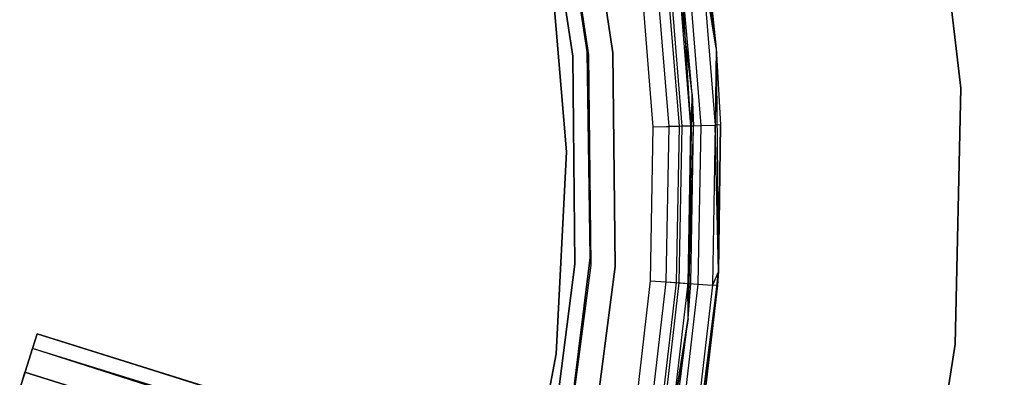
# Model space of a CAD drawing. Extents: x -38.3 to -0.1, y -39.1 to 0.
# Tile 109 of 256: x -17.803 to -16.359, y -19.831 to -19.306. Entities that reach past the tile are written whole.
import ezdxf

# ---------------------------------------------------------------- set-up
doc = ezdxf.new("R2010")
doc.units = 0
doc.header["$MEASUREMENT"] = 0
doc.layers.get('0').update_dxf_attribs({"color": 13, "linetype": 'CONTINUOUS'})

# ---------------------------------------------------------------- blocks, each defined once
blk = doc.blocks.new('ORTO_XII_A_STL')
at = {"color": 0}
for p, q in [((21.7602, 20.4484, 66.8136), (21.808, 20.1241, 66.8136)), ((21.7602, 20.4484, 66.8136), (21.808, 20.1241, 66.8136)), ((22.1234, 20.4393, 66.8136), (22.1667, 20.0656, 66.8136)), ((22.1667, 20.0656, 66.7821), (22.1234, 20.4393, 66.7821)), ((22.1234, 20.4393, 66.8136), (22.1667, 20.0656, 66.8136)), ((22.1667, 20.0656, 66.7821), (22.1234, 20.4393, 66.7821)), ((21.5735, 20.4175, 0.7309), (21.6188, 20.1189, 0.7309)), ((21.6188, 20.1189, 0.6718), (21.5735, 20.4175, 0.6718)), ((21.5735, 20.4175, 0.7309), (21.6188, 20.1189, 0.7309)), ((21.6188, 20.1189, 0.6718), (21.5735, 20.4175, 0.6718)), ((21.6212, 20.1145, 0.6718), (21.5749, 20.42, 0.6718)), ((21.6212, 20.1145, 0.6718), (21.5749, 20.42, 0.6718)), ((21.6212, 20.1145, 0.7309), (21.5749, 20.42, 0.7309)), ((21.6212, 20.1145, 0.7309), (21.5749, 20.42, 0.7309)), ((21.6095, 20.4277, 2.2467), (21.6565, 20.1173, 2.2467)), ((21.6565, 20.1173, 0.6718), (21.6095, 20.4277, 0.6718)), ((21.6095, 20.4277, 2.2467), (21.6565, 20.1173, 2.2467)), ((21.6565, 20.1173, 0.6718), (21.6095, 20.4277, 0.6718)), ((21.5519, 20.4148, 0.7309), (21.5976, 20.1126, 0.7309)), ((21.5976, 20.1126, 2.2467), (21.5519, 20.4148, 2.2467)), ((21.5976, 20.1126, 2.2467), (21.5519, 20.4148, 2.2467)), ((21.5519, 20.4148, 0.7309), (21.5976, 20.1126, 0.7309)), ((21.7729, 20.0567, 66.8136), (21.7333, 20.3838, 66.8136)), ((21.7729, 20.0567, 66.8136), (21.7333, 20.3838, 66.8136)), ((21.5636, 20.2678, 2.2467), (21.5887, 19.972, 2.2467)), ((21.5887, 19.972, 2.1876), (21.5636, 20.2678, 2.1876)), ((21.5636, 20.2678, 2.2467), (21.5887, 19.972, 2.2467)), ((21.5887, 19.972, 2.1876), (21.5636, 20.2678, 2.1876)), ((21.808, 20.1241, 67.7585), (21.7878, 20.2455, 67.7961)), ((21.7878, 20.2455, 67.7961), (21.8067, 20.0113, 67.7961)), ((21.808, 20.1241, 67.7585), (21.7878, 20.2455, 67.7961)), ((21.7878, 20.2455, 67.7961), (21.8067, 20.0113, 67.7961)), ((21.808, 20.1241, 66.8136), (21.7953, 20.2465, 67.7585)), ((21.7953, 20.2465, 67.7585), (21.808, 20.1241, 67.7585)), ((21.808, 20.1241, 66.8136), (21.7953, 20.2465, 67.7585)), ((21.7953, 20.2465, 67.7585), (21.808, 20.1241, 67.7585)), ((21.7158, 20.0085, 67.8569), (21.6977, 20.2338, 67.8569)), ((21.7158, 20.0085, 67.8175), (21.6977, 20.2338, 67.8175)), ((21.7158, 20.0085, 67.8569), (21.6977, 20.2338, 67.8569)), ((21.7158, 20.0085, 67.8175), (21.6977, 20.2338, 67.8175)), ((21.7201, 20.2367, 67.813), (21.7384, 20.0092, 67.813)), ((21.7201, 20.2367, 67.813), (21.7384, 20.0092, 67.813)), ((21.735, 20.2386, 67.8494), (21.7535, 20.0097, 67.8494)), ((21.735, 20.2386, 67.8494), (21.7535, 20.0097, 67.8494)), ((21.7391, 20.2392, 67.8002), (21.7575, 20.0098, 67.8002)), ((21.7391, 20.2392, 67.8002), (21.7575, 20.0098, 67.8002)), ((21.7518, 20.2408, 67.7811), (21.7703, 20.0102, 67.7811)), ((21.7518, 20.2408, 67.7811), (21.7703, 20.0102, 67.7811)), ((21.7729, 20.0567, 66.8136), (21.7562, 20.2414, 67.7585)), ((21.7729, 20.0567, 66.8136), (21.7562, 20.2414, 67.7585)), ((21.7729, 20.0567, 67.7585), (21.7562, 20.2414, 67.7585)), ((21.7562, 20.2414, 67.7585), (21.7703, 20.0102, 67.7811)), ((21.7562, 20.2414, 67.7585), (21.7703, 20.0102, 67.7811)), ((21.7729, 20.0567, 67.7585), (21.7562, 20.2414, 67.7585)), ((21.7667, 20.2428, 67.8281), (21.7854, 20.0107, 67.8281)), ((21.7667, 20.2428, 67.8281), (21.7854, 20.0107, 67.8281)), ((21.6188, 20.1189, 0.7309), (21.6188, 20.1189, 0.6718)), ((21.6188, 20.1189, 0.7309), (21.6231, 19.817, 0.7309)), ((21.6231, 19.817, 0.6718), (21.6188, 20.1189, 0.6718)), ((21.6188, 20.1189, 0.7309), (21.6188, 20.1189, 0.6718)), ((21.6188, 20.1189, 0.7309), (21.6231, 19.817, 0.7309)), ((21.6231, 19.817, 0.6718), (21.6188, 20.1189, 0.6718)), ((21.6245, 19.8055, 0.6718), (21.6212, 20.1145, 0.6718)), ((21.6212, 20.1145, 0.6718), (21.6212, 20.1145, 0.7309)), ((21.6212, 20.1145, 0.6718), (21.6212, 20.1145, 0.7309)), ((21.6245, 19.8055, 0.6718), (21.6212, 20.1145, 0.6718)), ((21.6245, 19.8055, 0.7309), (21.6212, 20.1145, 0.7309)), ((21.6245, 19.8055, 0.7309), (21.6212, 20.1145, 0.7309)), ((21.6565, 20.1173, 2.2467), (21.6565, 20.1173, 0.6718)), ((21.6565, 20.1173, 2.2467), (21.6598, 19.8034, 2.2467)), ((21.6598, 19.8034, 0.6718), (21.6565, 20.1173, 0.6718)), ((21.6565, 20.1173, 2.2467), (21.6565, 20.1173, 0.6718)), ((21.6565, 20.1173, 2.2467), (21.6598, 19.8034, 2.2467)), ((21.6598, 19.8034, 0.6718), (21.6565, 20.1173, 0.6718)), ((21.808, 20.1241, 67.7585), (21.8067, 20.0113, 67.7961)), ((21.808, 20.1241, 67.7585), (21.8067, 20.0113, 67.7961)), ((21.808, 20.1241, 66.8136), (21.8113, 19.7964, 66.8136)), ((21.808, 20.1241, 66.8136), (21.8113, 19.7964, 66.8136)), ((21.808, 20.1241, 66.8136), (21.8142, 20.0116, 67.7585)), ((21.808, 20.1241, 66.8136), (21.8142, 20.0116, 67.7585)), ((21.808, 20.1241, 66.8136), (21.808, 20.1241, 67.7585)), ((21.808, 20.1241, 67.7585), (21.8142, 20.0116, 67.7585)), ((21.808, 20.1241, 66.8136), (21.808, 20.1241, 67.7585)), ((21.808, 20.1241, 67.7585), (21.8142, 20.0116, 67.7585)), ((21.5976, 20.1126, 0.7309), (21.5976, 20.1126, 2.2467)), ((21.5976, 20.1126, 0.7309), (21.5976, 20.1126, 2.2467)), ((21.5976, 20.1126, 0.7309), (21.6009, 19.8069, 0.7309)), ((21.6009, 19.8069, 2.2467), (21.5976, 20.1126, 2.2467)), ((21.6009, 19.8069, 2.2467), (21.5976, 20.1126, 2.2467)), ((21.5976, 20.1126, 0.7309), (21.6009, 19.8069, 0.7309)), ((21.7667, 19.7272, 66.8136), (21.7729, 20.0567, 66.8136)), ((21.7667, 19.7272, 66.8136), (21.7729, 20.0567, 66.8136)), ((21.7729, 20.0567, 67.7585), (21.7703, 20.0102, 67.7811)), ((21.7729, 20.0567, 67.7585), (21.7703, 20.0102, 67.7811)), ((21.7729, 20.0567, 66.8136), (21.7729, 20.0567, 67.7585)), ((21.7729, 20.0567, 66.8136), (21.7729, 20.0567, 67.7585)), ((21.7729, 20.0567, 66.8136), (21.7748, 20.0103, 67.7585)), ((21.7748, 20.0103, 67.7585), (21.7729, 20.0567, 67.7585)), ((21.7729, 20.0567, 66.8136), (21.7748, 20.0103, 67.7585)), ((21.7748, 20.0103, 67.7585), (21.7729, 20.0567, 67.7585)), ((22.1667, 20.0656, 66.8136), (22.1586, 19.6896, 66.8136)), ((22.1586, 19.6896, 66.7821), (22.1667, 20.0656, 66.7821)), ((22.1667, 20.0656, 66.8136), (22.1586, 19.6896, 66.8136)), ((22.1586, 19.6896, 66.7821), (22.1667, 20.0656, 66.7821)), ((22.1667, 20.0656, 66.8136), (22.1667, 20.0656, 66.7821)), ((22.1667, 20.0656, 66.8136), (22.1667, 20.0656, 66.7821)), ((21.7118, 19.7825, 67.8569), (21.7158, 20.0085, 67.8569)), ((21.7118, 19.7825, 67.8175), (21.7158, 20.0085, 67.8175)), ((21.7118, 19.7825, 67.8569), (21.7158, 20.0085, 67.8569)), ((21.7118, 19.7825, 67.8175), (21.7158, 20.0085, 67.8175)), ((21.7158, 20.0085, 67.8569), (21.7535, 20.0097, 67.8494)), ((21.7158, 20.0085, 67.8569), (21.7535, 20.0097, 67.8494)), ((21.7158, 20.0085, 67.8175), (21.7384, 20.0092, 67.813)), ((21.7158, 20.0085, 67.8175), (21.7384, 20.0092, 67.813)), ((21.7384, 20.0092, 67.813), (21.7343, 19.781, 67.813)), ((21.7384, 20.0092, 67.813), (21.7343, 19.781, 67.813)), ((21.7575, 20.0098, 67.8002), (21.7384, 20.0092, 67.813)), ((21.7575, 20.0098, 67.8002), (21.7384, 20.0092, 67.813)), ((21.7535, 20.0097, 67.8494), (21.7493, 19.78, 67.8494)), ((21.7535, 20.0097, 67.8494), (21.7493, 19.78, 67.8494)), ((21.7575, 20.0098, 67.8002), (21.7534, 19.7797, 67.8002)), ((21.7575, 20.0098, 67.8002), (21.7534, 19.7797, 67.8002)), ((21.7535, 20.0097, 67.8494), (21.7854, 20.0107, 67.8281)), ((21.7535, 20.0097, 67.8494), (21.7854, 20.0107, 67.8281)), ((21.7703, 20.0102, 67.7811), (21.7575, 20.0098, 67.8002)), ((21.7703, 20.0102, 67.7811), (21.7575, 20.0098, 67.8002)), ((21.7703, 20.0102, 67.7811), (21.7662, 19.7789, 67.7811)), ((21.7703, 20.0102, 67.7811), (21.7662, 19.7789, 67.7811)), ((21.7667, 19.7272, 66.8136), (21.7748, 20.0103, 67.7585)), ((21.7667, 19.7272, 66.8136), (21.7748, 20.0103, 67.7585)), ((21.7703, 20.0102, 67.7811), (21.7748, 20.0103, 67.7585)), ((21.7703, 20.0102, 67.7811), (21.7748, 20.0103, 67.7585)), ((21.7707, 19.7786, 67.7585), (21.7748, 20.0103, 67.7585)), ((21.7707, 19.7786, 67.7585), (21.7748, 20.0103, 67.7585)), ((21.7854, 20.0107, 67.8281), (21.7812, 19.7778, 67.8281)), ((21.7854, 20.0107, 67.8281), (21.7812, 19.7778, 67.8281)), ((21.7854, 20.0107, 67.8281), (21.8067, 20.0113, 67.7961)), ((21.7854, 20.0107, 67.8281), (21.8067, 20.0113, 67.7961)), ((21.8067, 20.0113, 67.7961), (21.8025, 19.7764, 67.7961)), ((21.8067, 20.0113, 67.7961), (21.8025, 19.7764, 67.7961)), ((21.8142, 20.0116, 67.7585), (21.8067, 20.0113, 67.7961)), ((21.8142, 20.0116, 67.7585), (21.8067, 20.0113, 67.7961)), ((21.8113, 19.7964, 67.7585), (21.8067, 20.0113, 67.7961)), ((21.8113, 19.7964, 67.7585), (21.8067, 20.0113, 67.7961)), ((21.8113, 19.7964, 66.8136), (21.8142, 20.0116, 67.7585)), ((21.8142, 20.0116, 67.7585), (21.8113, 19.7964, 67.7585)), ((21.8113, 19.7964, 66.8136), (21.8142, 20.0116, 67.7585)), ((21.8142, 20.0116, 67.7585), (21.8113, 19.7964, 67.7585)), ((21.5887, 19.972, 2.2467), (21.5733, 19.6755, 2.2467)), ((21.5733, 19.6755, 2.1876), (21.5887, 19.972, 2.1876)), ((21.5887, 19.972, 2.2467), (21.5733, 19.6755, 2.2467)), ((21.5733, 19.6755, 2.1876), (21.5887, 19.972, 2.1876)), ((21.5887, 19.972, 2.2467), (21.5887, 19.972, 2.1876)), ((21.5887, 19.972, 2.2467), (21.5887, 19.972, 2.1876)), ((21.6231, 19.817, 0.7309), (21.5863, 19.5173, 0.7309)), ((21.5863, 19.5173, 0.6718), (21.6231, 19.817, 0.6718)), ((21.6231, 19.817, 0.7309), (21.5863, 19.5173, 0.7309)), ((21.5863, 19.5173, 0.6718), (21.6231, 19.817, 0.6718)), ((21.6231, 19.817, 0.7309), (21.6231, 19.817, 0.6718)), ((21.6231, 19.817, 0.7309), (21.6231, 19.817, 0.6718)), ((21.6009, 19.8069, 0.7309), (21.5616, 19.5038, 0.7309)), ((21.5616, 19.5038, 2.2467), (21.6009, 19.8069, 2.2467)), ((21.5616, 19.5038, 2.2467), (21.6009, 19.8069, 2.2467)), ((21.6009, 19.8069, 0.7309), (21.5616, 19.5038, 0.7309)), ((21.5847, 19.4992, 0.6718), (21.6245, 19.8055, 0.6718)), ((21.5847, 19.4992, 0.6718), (21.6245, 19.8055, 0.6718)), ((21.5847, 19.4992, 0.7309), (21.6245, 19.8055, 0.7309)), ((21.5847, 19.4992, 0.7309), (21.6245, 19.8055, 0.7309)), ((21.6009, 19.8069, 0.7309), (21.6009, 19.8069, 2.2467)), ((21.6009, 19.8069, 0.7309), (21.6009, 19.8069, 2.2467)), ((21.6598, 19.8034, 2.2467), (21.6194, 19.4922, 2.2467)), ((21.6194, 19.4922, 0.6718), (21.6598, 19.8034, 0.6718)), ((21.6598, 19.8034, 2.2467), (21.6194, 19.4922, 2.2467)), ((21.6194, 19.4922, 0.6718), (21.6598, 19.8034, 0.6718)), ((21.6245, 19.8055, 0.6718), (21.6245, 19.8055, 0.7309)), ((21.6245, 19.8055, 0.6718), (21.6245, 19.8055, 0.7309)), ((21.6598, 19.8034, 2.2467), (21.6598, 19.8034, 0.6718)), ((21.6598, 19.8034, 2.2467), (21.6598, 19.8034, 0.6718)), ((21.8113, 19.7964, 66.8136), (21.7698, 19.4712, 66.8136)), ((21.8113, 19.7964, 66.8136), (21.7698, 19.4712, 66.8136)), ((21.7827, 19.5418, 67.7585), (21.8113, 19.7964, 66.8136)), ((21.7827, 19.5418, 67.7585), (21.8113, 19.7964, 66.8136)), ((21.8113, 19.7964, 67.7585), (21.8025, 19.7764, 67.7961)), ((21.8113, 19.7964, 67.7585), (21.8025, 19.7764, 67.7961)), ((21.8113, 19.7964, 67.7585), (21.81, 19.7759, 67.7585)), ((21.81, 19.7759, 67.7585), (21.8113, 19.7964, 66.8136)), ((21.81, 19.7759, 67.7585), (21.8113, 19.7964, 66.8136)), ((21.8113, 19.7964, 67.7585), (21.81, 19.7759, 67.7585)), ((21.8113, 19.7964, 66.8136), (21.8113, 19.7964, 67.7585)), ((21.8113, 19.7964, 66.8136), (21.8113, 19.7964, 67.7585)), ((21.6856, 19.558, 67.8569), (21.7118, 19.7825, 67.8569)), ((21.6856, 19.558, 67.8175), (21.7118, 19.7825, 67.8175)), ((21.6856, 19.558, 67.8569), (21.7118, 19.7825, 67.8569)), ((21.6856, 19.558, 67.8175), (21.7118, 19.7825, 67.8175)), ((21.7118, 19.7825, 67.8175), (21.7343, 19.781, 67.813)), ((21.7118, 19.7825, 67.8175), (21.7343, 19.781, 67.813)), ((21.7118, 19.7825, 67.8569), (21.7493, 19.78, 67.8494)), ((21.7118, 19.7825, 67.8569), (21.7493, 19.78, 67.8494)), ((21.7343, 19.781, 67.813), (21.7079, 19.5543, 67.813)), ((21.7343, 19.781, 67.813), (21.7079, 19.5543, 67.813)), ((21.7493, 19.78, 67.8494), (21.7228, 19.5518, 67.8494)), ((21.7493, 19.78, 67.8494), (21.7228, 19.5518, 67.8494)), ((21.7534, 19.7797, 67.8002), (21.7268, 19.5511, 67.8002)), ((21.7534, 19.7797, 67.8002), (21.7268, 19.5511, 67.8002)), ((21.7343, 19.781, 67.813), (21.7534, 19.7797, 67.8002)), ((21.7343, 19.781, 67.813), (21.7534, 19.7797, 67.8002)), ((21.7662, 19.7789, 67.7811), (21.7394, 19.549, 67.7811)), ((21.7662, 19.7789, 67.7811), (21.7394, 19.549, 67.7811)), ((21.7493, 19.78, 67.8494), (21.7812, 19.7778, 67.8281)), ((21.7493, 19.78, 67.8494), (21.7812, 19.7778, 67.8281)), ((21.7534, 19.7797, 67.8002), (21.7662, 19.7789, 67.7811)), ((21.7534, 19.7797, 67.8002), (21.7662, 19.7789, 67.7811)), ((21.7812, 19.7778, 67.8281), (21.7542, 19.5466, 67.8281)), ((21.7812, 19.7778, 67.8281), (21.7542, 19.5466, 67.8281)), ((21.7662, 19.7789, 67.7811), (21.7707, 19.7786, 67.7585)), ((21.7667, 19.7272, 67.7585), (21.7662, 19.7789, 67.7811)), ((21.7667, 19.7272, 67.7585), (21.7662, 19.7789, 67.7811)), ((21.7662, 19.7789, 67.7811), (21.7707, 19.7786, 67.7585)), ((21.7667, 19.7272, 66.8136), (21.7707, 19.7786, 67.7585)), ((21.7667, 19.7272, 67.7585), (21.7707, 19.7786, 67.7585)), ((21.7667, 19.7272, 66.8136), (21.7707, 19.7786, 67.7585)), ((21.7667, 19.7272, 67.7585), (21.7707, 19.7786, 67.7585)), ((21.8025, 19.7764, 67.7961), (21.7753, 19.5431, 67.7961)), ((21.8025, 19.7764, 67.7961), (21.7753, 19.5431, 67.7961)), ((21.7812, 19.7778, 67.8281), (21.8025, 19.7764, 67.7961)), ((21.7812, 19.7778, 67.8281), (21.8025, 19.7764, 67.7961)), ((21.81, 19.7759, 67.7585), (21.7827, 19.5418, 67.7585)), ((21.81, 19.7759, 67.7585), (21.7827, 19.5418, 67.7585)), ((21.81, 19.7759, 67.7585), (21.8025, 19.7764, 67.7961)), ((21.81, 19.7759, 67.7585), (21.8025, 19.7764, 67.7961)), ((21.7146, 19.4018, 66.8136), (21.7667, 19.7272, 66.8136)), ((21.7146, 19.4018, 66.8136), (21.7667, 19.7272, 66.8136)), ((21.7667, 19.7272, 67.7585), (21.7394, 19.549, 67.7811)), ((21.7667, 19.7272, 67.7585), (21.7394, 19.549, 67.7811)), ((21.7439, 19.5483, 67.7585), (21.7667, 19.7272, 66.8136)), ((21.7439, 19.5483, 67.7585), (21.7667, 19.7272, 66.8136)), ((21.7439, 19.5483, 67.7585), (21.7667, 19.7272, 67.7585)), ((21.7439, 19.5483, 67.7585), (21.7667, 19.7272, 67.7585)), ((21.7667, 19.7272, 67.7585), (21.7667, 19.7272, 66.8136)), ((21.7667, 19.7272, 67.7585), (21.7667, 19.7272, 66.8136)), ((20.8053, 19.6834, 1.7673), (20.812, 19.7049, 1.6758)), ((20.812, 19.7049, 1.6758), (20.8053, 19.6834, 1.5843)), ((20.812, 19.7049, 1.6758), (20.8053, 19.6834, 1.5843)), ((20.8053, 19.6834, 1.7673), (20.812, 19.7049, 1.6758)), ((20.8053, 19.6834, 1.0783), (20.812, 19.7049, 0.9868)), ((20.812, 19.7049, 0.9868), (20.8053, 19.6834, 0.8953)), ((20.812, 19.7049, 0.9868), (20.8053, 19.6834, 0.8953)), ((20.8053, 19.6834, 1.0783), (20.812, 19.7049, 0.9868)), ((20.812, 19.7049, 1.6758), (29.7537, 16.9041, 1.6758)), ((29.7469, 16.8826, 1.7673), (20.812, 19.7049, 1.6758)), ((29.7469, 16.8826, 1.7673), (20.812, 19.7049, 1.6758)), ((29.7508, 16.8949, 1.7366), (20.812, 19.7049, 1.6758)), ((29.7508, 16.8949, 1.7366), (20.812, 19.7049, 1.6758)), ((20.812, 19.7049, 1.6758), (29.7537, 16.9041, 1.6758)), ((20.812, 19.7049, 0.9868), (37.17, 14.5677, 0.917)), ((37.1734, 14.5785, 1.0105), (20.812, 19.7049, 0.9868)), ((37.1734, 14.5785, 1.0105), (20.812, 19.7049, 0.9868)), ((37.1738, 14.5799, 0.9868), (20.812, 19.7049, 0.9868)), ((37.1738, 14.5799, 0.9868), (20.812, 19.7049, 0.9868)), ((20.812, 19.7049, 0.9868), (37.17, 14.5677, 0.917)), ((20.7866, 19.6238, 1.8378), (20.8053, 19.6834, 1.7673)), ((20.8053, 19.6834, 1.5843), (20.7866, 19.6238, 1.5138)), ((20.8053, 19.6834, 1.5843), (20.7866, 19.6238, 1.5138)), ((20.7866, 19.6238, 1.8378), (20.8053, 19.6834, 1.7673)), ((20.7866, 19.6238, 1.1488), (20.8053, 19.6834, 1.0783)), ((20.8053, 19.6834, 0.8953), (20.7866, 19.6238, 0.8248)), ((20.8053, 19.6834, 0.8953), (20.7866, 19.6238, 0.8248)), ((20.7866, 19.6238, 1.1488), (20.8053, 19.6834, 1.0783)), ((29.7537, 16.9041, 1.6758), (20.8053, 19.6834, 1.5843)), ((29.7537, 16.9041, 1.6758), (20.8053, 19.6834, 1.5843)), ((29.7534, 16.9031, 1.6552), (20.8053, 19.6834, 1.5843)), ((29.7458, 16.8789, 1.5774), (20.8053, 19.6834, 1.5843)), ((29.7534, 16.9031, 1.6552), (20.8053, 19.6834, 1.5843)), ((29.7458, 16.8789, 1.5774), (20.8053, 19.6834, 1.5843)), ((29.7294, 16.8267, 1.5165), (20.8053, 19.6834, 1.5843)), ((29.7294, 16.8267, 1.5165), (20.8053, 19.6834, 1.5843)), ((29.7283, 16.8229, 1.8378), (20.8053, 19.6834, 1.7673)), ((29.7386, 16.8558, 1.8075), (20.8053, 19.6834, 1.7673)), ((29.7283, 16.8229, 1.8378), (20.8053, 19.6834, 1.7673)), ((29.7386, 16.8558, 1.8075), (20.8053, 19.6834, 1.7673)), ((29.7469, 16.8826, 1.7673), (20.8053, 19.6834, 1.7673)), ((29.7469, 16.8826, 1.7673), (20.8053, 19.6834, 1.7673)), ((37.17, 14.5677, 0.917), (20.8053, 19.6834, 0.8953)), ((37.167, 14.5584, 0.8953), (20.8053, 19.6834, 0.8953)), ((37.17, 14.5677, 0.917), (20.8053, 19.6834, 0.8953)), ((37.167, 14.5584, 0.8953), (20.8053, 19.6834, 0.8953)), ((37.154, 14.5166, 0.8395), (20.8053, 19.6834, 0.8953)), ((37.154, 14.5166, 0.8395), (20.8053, 19.6834, 0.8953)), ((37.1634, 14.5466, 1.0986), (20.8053, 19.6834, 1.0783)), ((37.167, 14.5584, 1.0783), (20.8053, 19.6834, 1.0783)), ((37.1634, 14.5466, 1.0986), (20.8053, 19.6834, 1.0783)), ((37.167, 14.5584, 1.0783), (20.8053, 19.6834, 1.0783)), ((37.1734, 14.5785, 1.0105), (20.8053, 19.6834, 1.0783)), ((37.1734, 14.5785, 1.0105), (20.8053, 19.6834, 1.0783)), ((22.1586, 19.6896, 66.8136), (22.0994, 19.3181, 66.8136)), ((22.0994, 19.3181, 66.7821), (22.1586, 19.6896, 66.7821)), ((22.1586, 19.6896, 66.8136), (22.0994, 19.3181, 66.8136)), ((22.0994, 19.3181, 66.7821), (22.1586, 19.6896, 66.7821)), ((22.1586, 19.6896, 66.8136), (22.1586, 19.6896, 66.7821)), ((22.1586, 19.6896, 66.8136), (22.1586, 19.6896, 66.7821)), ((21.5733, 19.6755, 2.2467), (21.5176, 19.3839, 2.2467)), ((21.5176, 19.3839, 2.1876), (21.5733, 19.6755, 2.1876)), ((21.5733, 19.6755, 2.2467), (21.5176, 19.3839, 2.2467)), ((21.5176, 19.3839, 2.1876), (21.5733, 19.6755, 2.1876)), ((21.5733, 19.6755, 2.2467), (21.5733, 19.6755, 2.1876)), ((21.5733, 19.6755, 2.2467), (21.5733, 19.6755, 2.1876)), ((20.7896, 19.6335, 1.6117), (20.7943, 19.6485, 1.6758)), ((20.7943, 19.6485, 1.6758), (20.7896, 19.6335, 1.7398)), ((20.7943, 19.6485, 1.6758), (20.7896, 19.6335, 1.7398)), ((20.7896, 19.6335, 1.6117), (20.7943, 19.6485, 1.6758)), ((20.7896, 19.6335, 0.9228), (20.7943, 19.6485, 0.9868)), ((20.7943, 19.6485, 0.9868), (20.7896, 19.6335, 1.0508)), ((20.7943, 19.6485, 0.9868), (20.7896, 19.6335, 1.0508)), ((20.7896, 19.6335, 0.9228), (20.7943, 19.6485, 0.9868)), ((20.7943, 19.6485, 1.6758), (29.736, 16.8477, 1.6758)), ((29.7313, 16.8327, 1.6117), (20.7943, 19.6485, 1.6758)), ((29.7313, 16.8327, 1.6117), (20.7943, 19.6485, 1.6758)), ((29.7334, 16.8392, 1.6269), (20.7943, 19.6485, 1.6758)), ((29.7334, 16.8392, 1.6269), (20.7943, 19.6485, 1.6758)), ((20.7943, 19.6485, 1.6758), (29.736, 16.8477, 1.6758)), ((20.7943, 19.6485, 0.9868), (37.1561, 14.5235, 0.9868)), ((37.1514, 14.5085, 0.9228), (20.7943, 19.6485, 0.9868)), ((37.1514, 14.5085, 0.9228), (20.7943, 19.6485, 0.9868)), ((37.1535, 14.515, 0.9379), (20.7943, 19.6485, 0.9868)), ((37.1535, 14.515, 0.9379), (20.7943, 19.6485, 0.9868)), ((20.7943, 19.6485, 0.9868), (37.1561, 14.5235, 0.9868))]:
    blk.add_line(p, q, dxfattribs=at)

msp = doc.modelspace()

# ---------------------------------------------------------------- block references
at = {"color": 0}
msp.add_blockref('ORTO_XII_A_STL', (-38.5895, -39.4719, -0.6718), dxfattribs=at)

doc.saveas('drawing.dxf')
